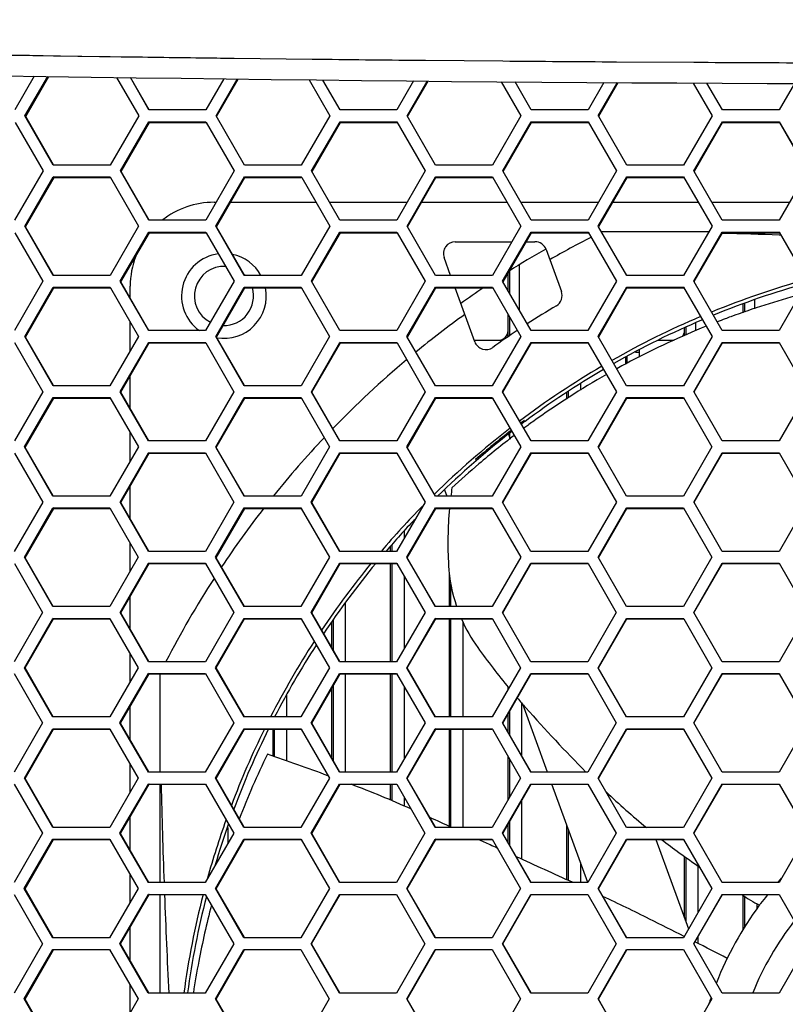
# Model space of a CAD drawing. Header units: millimetres. Extents: x 0 to 420, y -341 to 792.
# Tile 205 of 256: x 160.8 to 167.4, y 226.08 to 234.57. Entities that reach past the tile are written whole.
import ezdxf

# ---------------------------------------------------------------- set-up
doc = ezdxf.new("R2010")
doc.units = ezdxf.units.MM
doc.header["$LTSCALE"] = 23.1
doc.layers.get('0').update_dxf_attribs({"linetype": 'CONTINUOUS'})
doc.layers.add('02___PRT_ALL_AXES', color=7, linetype='CONTINUOUS')

msp = doc.modelspace()

# ---------------------------------------------------------------- linework, layer by layer
at = {"color": 7, "linetype": 'Continuous'}
for p, q in [((161.0941, 234.2589), (161.0066, 234.2602)), ((161.3051, 234.2553), (161.0067, 234.2601)), ((161.5841, 234.2516), (161.0941, 234.2589)), ((161.6788, 234.2502), (161.3051, 234.2553)), ((161.6788, 234.2503), (161.5841, 234.2516)), ((163.3241, 234.2294), (162.6529, 234.2373)), ((164.2998, 234.2194), (164.2434, 234.2199)), ((164.9665, 234.2134), (164.2998, 234.2193)), ((166.6139, 234.2023), (165.9471, 234.2062)), ((160.9282, 234.0851), (160.7604, 233.7948)), ((160.8485, 233.7439), (161.0448, 234.0833)), ((160.8549, 233.7376), (161.0547, 234.0831)), ((161.6383, 234.0745), (161.8287, 233.7439)), ((161.917, 233.7948), (161.7569, 234.0729)), ((161.9185, 233.7957), (161.7589, 234.0728)), ((162.5617, 234.0621), (162.4072, 233.7948)), ((162.4953, 233.7439), (162.6785, 234.0607)), ((162.5005, 233.7376), (162.6873, 234.0606)), ((163.2976, 234.0532), (163.4758, 233.7439)), ((163.5641, 233.7948), (163.4159, 234.0519)), ((164.1982, 234.0438), (164.0543, 233.7948)), ((164.1425, 233.7439), (164.3153, 234.0427)), ((164.1465, 233.7376), (164.3228, 234.0426)), ((164.9541, 234.0371), (165.1231, 233.7439)), ((165.2114, 233.7948), (165.0724, 234.0361)), ((165.8379, 234.0305), (165.7018, 233.7948)), ((165.79, 233.7439), (165.9551, 234.0296)), ((165.7948, 233.7411), (165.9615, 234.0296)), ((166.6081, 234.0259), (166.7707, 233.7439)), ((166.859, 233.7948), (166.7261, 234.0252)), ((167.4806, 234.0219), (167.3494, 233.7948)), ((162.4072, 233.7948), (161.917, 233.7948)), ((164.0543, 233.7948), (163.5641, 233.7948)), ((165.7018, 233.7948), (165.2114, 233.7948)), ((167.3494, 233.7948), (166.859, 233.7948)), ((161.093, 233.3191), (160.8485, 233.7439)), ((161.0951, 233.3203), (160.8549, 233.7376)), ((161.8287, 233.7439), (161.5831, 233.3191)), ((161.6713, 233.2682), (161.9169, 233.6929)), ((161.9225, 233.6867), (161.9169, 233.6929)), ((161.9169, 233.6929), (162.407, 233.6929)), ((162.407, 233.6929), (162.4106, 233.6867)), ((162.74, 233.3191), (162.4953, 233.7439)), ((162.5005, 233.7376), (162.4953, 233.7439)), ((163.4758, 233.7439), (163.2302, 233.3191)), ((163.3184, 233.2682), (163.564, 233.6929)), ((163.5684, 233.6867), (163.564, 233.6929)), ((163.564, 233.6929), (164.0542, 233.6929)), ((164.0542, 233.6929), (164.299, 233.2682)), ((164.3873, 233.3191), (164.1425, 233.7439)), ((165.1231, 233.7439), (164.8777, 233.3191)), ((164.9659, 233.2682), (165.2114, 233.6929)), ((165.2145, 233.6867), (165.2114, 233.6929)), ((165.2114, 233.6929), (165.7017, 233.6929)), ((165.7017, 233.6929), (165.9466, 233.2682)), ((165.7932, 233.7383), (165.79, 233.7439)), ((166.0349, 233.3191), (165.7932, 233.7383)), ((166.7707, 233.7439), (166.5253, 233.3191)), ((166.6136, 233.2682), (166.859, 233.6929)), ((166.861, 233.6867), (166.859, 233.6929)), ((166.859, 233.6929), (167.3494, 233.6929)), ((167.3494, 233.6929), (167.5944, 233.2682)), ((160.7638, 233.6867), (161.0047, 233.2682)), ((161.6771, 233.2623), (161.9225, 233.6867)), ((161.9225, 233.6867), (162.407, 233.6867)), ((162.4106, 233.6867), (162.6517, 233.2682)), ((163.323, 233.2623), (163.5684, 233.6867)), ((163.5684, 233.6867), (164.0583, 233.6867)), ((164.9693, 233.2623), (165.2145, 233.6867)), ((165.2145, 233.6867), (165.7045, 233.6867)), ((166.6178, 233.2658), (166.861, 233.6867)), ((166.861, 233.6867), (167.351, 233.6867)), ((167.351, 233.6867), (167.593, 233.2673)), ((161.0047, 233.2682), (160.7591, 232.8434)), ((161.5831, 233.3191), (161.093, 233.3191)), ((161.9159, 232.8434), (161.6713, 233.2682)), ((161.6771, 233.2623), (161.6713, 233.2682)), ((162.6517, 233.2682), (162.4061, 232.8434)), ((163.2302, 233.3191), (162.74, 233.3191)), ((163.5632, 232.8434), (163.3184, 233.2682)), ((164.299, 233.2682), (164.0535, 232.8434)), ((164.8777, 233.3191), (164.3873, 233.3191)), ((164.9693, 233.2623), (164.9659, 233.2682)), ((165.9466, 233.2682), (165.7012, 232.8434)), ((166.5253, 233.3191), (166.0349, 233.3191)), ((166.6164, 233.2633), (166.6136, 233.2682)), ((160.8473, 232.7924), (161.0929, 233.2172)), ((160.8536, 232.7869), (161.0991, 233.2113)), ((161.0991, 233.2113), (161.0929, 233.2172)), ((161.0929, 233.2172), (161.583, 233.2172)), ((161.0991, 233.2113), (161.5864, 233.2113)), ((161.583, 233.2172), (161.5864, 233.2113)), ((161.5864, 233.2113), (161.8276, 232.7924)), ((161.9177, 232.8444), (161.6771, 233.2623)), ((162.4943, 232.7924), (162.7399, 233.2172)), ((162.4995, 232.7869), (162.7449, 233.2113)), ((162.7449, 233.2113), (162.7399, 233.2172)), ((162.7399, 233.2172), (163.2301, 233.2172)), ((162.7449, 233.2113), (163.2301, 233.2113)), ((163.2301, 233.2172), (163.2335, 233.2113)), ((163.2335, 233.2113), (163.4749, 232.7924)), ((164.1418, 232.7924), (164.3873, 233.2172)), ((164.1457, 232.7869), (164.391, 233.2113)), ((164.391, 233.2113), (164.3873, 233.2172)), ((164.3873, 233.2172), (164.8776, 233.2172)), ((164.391, 233.2113), (164.881, 233.2113)), ((164.8776, 233.2172), (164.881, 233.2113)), ((164.881, 233.2113), (165.1225, 232.7924)), ((165.2108, 232.8434), (164.9693, 233.2623)), ((165.7895, 232.7924), (166.0349, 233.2172)), ((165.7939, 232.7899), (166.0375, 233.2113)), ((166.0375, 233.2113), (166.0349, 233.2172)), ((166.0349, 233.2172), (166.5253, 233.2172)), ((166.0375, 233.2113), (166.5275, 233.2113)), ((166.5253, 233.2172), (166.7703, 232.7924)), ((166.8586, 232.8434), (166.6164, 233.2633)), ((167.5934, 233.2665), (167.3491, 232.8434)), ((162.4783, 232.9978), (162.4954, 232.9978)), ((162.6214, 232.9978), (163.3566, 232.9978)), ((163.4754, 232.9978), (164.1428, 232.9978)), ((164.2676, 232.9978), (165.0041, 232.9978)), ((165.1218, 232.9978), (165.7904, 232.9978)), ((165.9141, 232.9978), (166.6507, 232.9978)), ((166.7696, 232.9978), (167.4383, 232.9978)), ((162.4061, 232.8434), (161.9159, 232.8434)), ((164.0535, 232.8434), (163.5632, 232.8434)), ((165.7012, 232.8434), (165.2108, 232.8434)), ((167.3491, 232.8434), (166.8586, 232.8434)), ((161.0918, 232.3677), (160.8473, 232.7924)), ((160.8536, 232.7869), (160.8473, 232.7924)), ((161.0942, 232.369), (160.8536, 232.7869)), ((161.8276, 232.7924), (161.582, 232.3677)), ((162.7391, 232.3677), (162.4943, 232.7924)), ((162.7405, 232.3685), (162.4995, 232.7869)), ((163.4749, 232.7924), (163.2294, 232.3677)), ((164.3866, 232.3677), (164.1418, 232.7924)), ((165.1225, 232.7924), (164.877, 232.3677)), ((165.7924, 232.7873), (165.7895, 232.7924)), ((166.0345, 232.3677), (165.7924, 232.7873)), ((166.7703, 232.7924), (166.5249, 232.3677)), ((160.7622, 232.7359), (161.0035, 232.3167)), ((161.6702, 232.3167), (161.9158, 232.7415)), ((161.676, 232.3115), (161.9214, 232.7359)), ((161.9214, 232.7359), (161.9158, 232.7415)), ((161.9158, 232.7415), (162.406, 232.7415)), ((161.9214, 232.7359), (162.4092, 232.7359)), ((162.406, 232.7415), (162.4092, 232.7359)), ((162.4092, 232.7359), (162.6508, 232.3167)), ((163.3176, 232.3167), (163.5631, 232.7415)), ((163.3222, 232.3115), (163.5675, 232.7359)), ((163.5675, 232.7359), (163.5631, 232.7415)), ((163.5631, 232.7415), (164.0535, 232.7415)), ((163.5675, 232.7359), (164.0535, 232.7359)), ((164.0535, 232.7415), (164.0566, 232.7359)), ((164.0566, 232.7359), (164.2983, 232.3167)), ((164.9653, 232.3167), (165.2107, 232.7415)), ((164.9686, 232.3115), (165.2139, 232.7359)), ((165.2139, 232.7359), (165.2107, 232.7415)), ((165.2107, 232.7415), (165.7011, 232.7415)), ((165.2139, 232.7359), (165.704, 232.7359)), ((165.7011, 232.7415), (165.9462, 232.3167)), ((166.7416, 232.7428), (165.82, 232.7428)), ((166.6132, 232.3167), (166.8586, 232.7415)), ((166.6171, 232.3144), (166.8606, 232.7359)), ((166.8606, 232.7359), (166.8586, 232.7415)), ((166.8586, 232.7415), (167.349, 232.7415)), ((166.8606, 232.7359), (167.3507, 232.7359)), ((167.3507, 232.7359), (167.349, 232.7415)), ((167.349, 232.7415), (167.5942, 232.3167)), ((167.3629, 232.7147), (167.35, 232.7151)), ((167.3634, 232.7151), (167.3506, 232.7155)), ((164.5567, 232.6578), (165.0447, 232.6578)), ((165.1688, 232.6578), (165.2442, 232.6578)), ((165.34, 232.5907), (165.4718, 232.2287)), ((164.5166, 232.3677), (164.4609, 232.5209)), ((165.1116, 232.0635), (165.1116, 232.459)), ((161.582, 232.3677), (161.0918, 232.3677)), ((163.2294, 232.3677), (162.7391, 232.3677)), ((164.877, 232.3677), (164.3866, 232.3677)), ((165.013, 232.2345), (165.013, 232.3883)), ((165.0266, 232.2109), (165.0266, 232.4062)), ((166.5249, 232.3677), (166.0345, 232.3677)), ((161.0035, 232.3167), (160.758, 231.8919)), ((160.8462, 231.8409), (161.0917, 232.2657)), ((160.8525, 231.836), (161.0979, 232.2605)), ((161.0979, 232.2605), (161.0917, 232.2657)), ((161.0917, 232.2657), (161.5819, 232.2657)), ((161.0979, 232.2605), (161.5819, 232.2605)), ((161.5819, 232.2657), (161.5849, 232.2605)), ((161.5849, 232.2605), (161.8266, 231.8409)), ((161.9149, 231.8919), (161.6702, 232.3167)), ((161.917, 231.8931), (161.676, 232.3115)), ((161.7558, 232.1729), (161.7558, 232.2753)), ((162.6508, 232.3167), (162.4052, 231.8919)), ((162.4934, 231.8409), (162.739, 232.2657)), ((162.4986, 231.836), (162.744, 232.2605)), ((162.744, 232.2605), (162.739, 232.2657)), ((162.739, 232.2657), (163.2293, 232.2657)), ((162.744, 232.2605), (163.2293, 232.2605)), ((163.2293, 232.2657), (163.2323, 232.2605)), ((163.2323, 232.2605), (163.4741, 231.8409)), ((163.5624, 231.8919), (163.3176, 232.3167)), ((164.2983, 232.3167), (164.0528, 231.8919)), ((164.1411, 231.8409), (164.3866, 232.2657)), ((164.145, 231.836), (164.3904, 232.2605)), ((164.3904, 232.2605), (164.3866, 232.2657)), ((164.3866, 232.2657), (164.877, 232.2657)), ((164.3904, 232.2605), (164.877, 232.2605)), ((164.725, 231.7952), (164.5556, 232.2605)), ((164.877, 232.2657), (164.88, 232.2605)), ((164.88, 232.2605), (165.1219, 231.8409)), ((165.2102, 231.8919), (164.9653, 232.3167)), ((165.9462, 232.3167), (165.7007, 231.8919)), ((165.789, 231.8409), (166.0344, 232.2657)), ((165.7932, 231.8385), (166.037, 232.2605)), ((166.037, 232.2605), (166.0344, 232.2657)), ((166.0344, 232.2657), (166.5249, 232.2657)), ((166.037, 232.2605), (166.5271, 232.2605)), ((166.5249, 232.2657), (166.77, 231.8409)), ((166.5271, 232.2605), (166.5249, 232.2657)), ((166.6158, 232.3122), (166.6132, 232.3167)), ((166.8583, 231.8919), (166.6158, 232.3122)), ((167.5942, 232.3167), (167.3488, 231.8919)), ((167.0394, 232.0461), (167.0394, 232.1201)), ((167.053, 232.0506), (167.053, 232.125)), ((167.138, 232.0788), (167.138, 232.1558)), ((165.013, 231.8399), (165.013, 232.0298)), ((165.0266, 231.8492), (165.0266, 232.0062)), ((161.7558, 231.7184), (161.7558, 231.9638)), ((166.5328, 231.8485), (166.5328, 231.9139)), ((166.5464, 231.854), (166.5464, 231.9199)), ((166.6314, 231.8885), (166.6314, 231.9571)), ((161.0908, 231.4161), (160.8462, 231.8409)), ((160.8525, 231.836), (160.8462, 231.8409)), ((161.0935, 231.4176), (160.8525, 231.836)), ((161.8266, 231.8409), (161.5811, 231.4161)), ((162.4052, 231.8919), (161.9149, 231.8919)), ((162.7383, 231.4161), (162.4934, 231.8409)), ((162.74, 231.4171), (162.4986, 231.836)), ((163.4741, 231.8409), (163.2286, 231.4161)), ((164.0528, 231.8919), (163.5624, 231.8919)), ((164.386, 231.4161), (164.1411, 231.8409)), ((165.1219, 231.8409), (164.8765, 231.4161)), ((165.7007, 231.8919), (165.2102, 231.8919)), ((166.034, 231.4161), (165.789, 231.8409)), ((166.77, 231.8409), (166.5246, 231.4161)), ((167.3488, 231.8919), (166.8583, 231.8919)), ((160.7579, 231.7899), (161.0025, 231.3651)), ((161.6693, 231.3651), (161.9148, 231.7899)), ((161.6751, 231.3606), (161.9204, 231.7851)), ((161.9204, 231.7851), (161.9148, 231.7899)), ((161.9148, 231.7899), (162.4051, 231.7899)), ((161.9204, 231.7851), (162.4051, 231.7851)), ((162.4051, 231.7899), (162.4079, 231.7851)), ((162.4079, 231.7851), (162.6499, 231.3651)), ((163.3169, 231.3651), (163.5624, 231.7899)), ((163.3214, 231.3606), (163.5668, 231.7851)), ((163.5668, 231.7851), (163.5624, 231.7899)), ((163.5624, 231.7899), (164.0528, 231.7899)), ((163.5668, 231.7851), (164.0528, 231.7851)), ((164.0528, 231.7899), (164.0555, 231.7851)), ((164.0555, 231.7851), (164.2977, 231.3651)), ((164.7204, 231.8078), (164.928, 231.8078)), ((164.9647, 231.3651), (165.2102, 231.7899)), ((164.9681, 231.3606), (165.2134, 231.7851)), ((165.2134, 231.7851), (165.2102, 231.7899)), ((165.2102, 231.7899), (165.7007, 231.7899)), ((165.2134, 231.7851), (165.7007, 231.7851)), ((165.7007, 231.7899), (165.9457, 231.3651)), ((166.3059, 231.8078), (166.4425, 231.8078)), ((166.6128, 231.3651), (166.8582, 231.7899)), ((166.6164, 231.363), (166.8602, 231.7851)), ((166.8602, 231.7851), (166.8582, 231.7899)), ((166.8582, 231.7899), (167.3488, 231.7899)), ((166.8602, 231.7851), (167.3504, 231.7851)), ((167.3488, 231.7899), (167.5939, 231.3651)), ((166.0262, 231.6025), (166.0262, 231.663)), ((166.0398, 231.6102), (166.0398, 231.67)), ((166.109, 231.7058), (166.1418, 231.7058)), ((166.1418, 231.7228), (166.1418, 231.6621)), ((161.7558, 231.2204), (161.7558, 231.5003)), ((161.5811, 231.4161), (161.0908, 231.4161)), ((163.2286, 231.4161), (162.7383, 231.4161)), ((164.8765, 231.4161), (164.386, 231.4161)), ((165.6352, 231.4324), (165.6352, 231.378)), ((166.5246, 231.4161), (166.034, 231.4161)), ((161.0025, 231.3651), (160.757, 230.9402)), ((161.9141, 230.9402), (161.6693, 231.3651)), ((161.9165, 230.9416), (161.6751, 231.3606)), ((162.6499, 231.3651), (162.4044, 230.9402)), ((163.5618, 230.9402), (163.3169, 231.3651)), ((163.5633, 230.9411), (163.3214, 231.3606)), ((164.2977, 231.3651), (164.0522, 230.9402)), ((165.2098, 230.9402), (164.9647, 231.3651)), ((164.9681, 231.3606), (164.9647, 231.3651)), ((165.5196, 231.3017), (165.5196, 231.3597)), ((165.5332, 231.3107), (165.5332, 231.3692)), ((165.9457, 231.3651), (165.7003, 230.9402)), ((166.6152, 231.3609), (166.6128, 231.3651)), ((166.858, 230.9402), (166.6152, 231.3609)), ((167.5939, 231.3651), (167.3485, 230.9402)), ((160.8452, 230.8892), (161.0907, 231.3141)), ((160.8516, 230.8851), (161.0969, 231.3096)), ((161.0969, 231.3096), (161.0907, 231.3141)), ((161.0907, 231.3141), (161.581, 231.3141)), ((161.0969, 231.3096), (161.581, 231.3096)), ((161.581, 231.3141), (161.8258, 230.8892)), ((162.4927, 230.8892), (162.7382, 231.3141)), ((162.4978, 230.8851), (162.7432, 231.3096)), ((162.7432, 231.3096), (162.7382, 231.3141)), ((162.7382, 231.3141), (163.2286, 231.3141)), ((162.7432, 231.3096), (163.2286, 231.3096)), ((163.2286, 231.3141), (163.2311, 231.3096)), ((163.2311, 231.3096), (163.4735, 230.8892)), ((164.1405, 230.8892), (164.386, 231.3141)), ((164.1445, 230.8851), (164.3897, 231.3096)), ((164.3897, 231.3096), (164.386, 231.3141)), ((164.386, 231.3141), (164.8764, 231.3141)), ((164.3897, 231.3096), (164.8764, 231.3096)), ((164.8764, 231.3141), (164.879, 231.3096)), ((164.879, 231.3096), (165.1215, 230.8892)), ((165.7886, 230.8892), (166.034, 231.3141)), ((165.7913, 230.8851), (166.0366, 231.3096)), ((166.0366, 231.3096), (166.034, 231.3141)), ((166.034, 231.3141), (166.5245, 231.3141)), ((166.0366, 231.3096), (166.5268, 231.3096)), ((166.5245, 231.3141), (166.7697, 230.8892)), ((165.1525, 231.1177), (165.1564, 231.107)), ((161.7558, 230.7682), (161.7558, 231.0107)), ((165.0149, 230.9988), (165.0305, 230.9559)), ((165.0266, 230.9665), (165.0266, 231.0079)), ((162.4044, 230.9402), (161.9141, 230.9402)), ((164.0522, 230.9402), (163.5618, 230.9402)), ((165.7003, 230.9402), (165.2098, 230.9402)), ((167.3485, 230.9402), (166.858, 230.9402)), ((160.7593, 230.8341), (161.0017, 230.4134)), ((161.09, 230.4644), (160.8452, 230.8892)), ((160.8516, 230.8851), (160.8452, 230.8892)), ((161.093, 230.4661), (160.8516, 230.8851)), ((161.8258, 230.8892), (161.5803, 230.4644)), ((161.6685, 230.4134), (161.914, 230.8382)), ((161.6743, 230.4095), (161.9196, 230.8341)), ((161.9196, 230.8341), (161.914, 230.8382)), ((161.914, 230.8382), (162.4044, 230.8382)), ((161.9196, 230.8341), (162.4044, 230.8341)), ((162.4044, 230.8382), (162.6492, 230.4134)), ((162.7376, 230.4644), (162.4927, 230.8892)), ((162.7396, 230.4656), (162.4978, 230.8851)), ((163.4735, 230.8892), (163.228, 230.4644)), ((163.3162, 230.4134), (163.5617, 230.8382)), ((163.3208, 230.4095), (163.5661, 230.8341)), ((163.5661, 230.8341), (163.5617, 230.8382)), ((163.5617, 230.8382), (164.0522, 230.8382)), ((163.5661, 230.8341), (164.0522, 230.8341)), ((164.0522, 230.8382), (164.0545, 230.8341)), ((164.0545, 230.8341), (164.2972, 230.4134)), ((164.3855, 230.4644), (164.1405, 230.8892)), ((164.1445, 230.8851), (164.1405, 230.8892)), ((165.1215, 230.8892), (164.876, 230.4644)), ((164.9643, 230.4134), (165.2097, 230.8382)), ((164.9676, 230.4095), (165.2129, 230.8341)), ((165.2129, 230.8341), (165.2097, 230.8382)), ((165.2097, 230.8382), (165.7002, 230.8382)), ((165.2129, 230.8341), (165.7002, 230.8341)), ((165.7002, 230.8382), (165.7026, 230.8341)), ((165.7026, 230.8341), (165.9454, 230.4134)), ((166.0337, 230.4644), (165.7886, 230.8892)), ((166.7697, 230.8892), (166.5242, 230.4644)), ((166.6125, 230.4134), (166.8579, 230.8382)), ((166.6158, 230.4115), (166.8599, 230.8341)), ((166.8599, 230.8341), (166.8579, 230.8382)), ((166.8579, 230.8382), (167.3485, 230.8382)), ((166.8599, 230.8341), (167.3502, 230.8341)), ((167.3485, 230.8382), (167.5937, 230.4134)), ((164.7325, 230.7805), (164.7365, 230.7695)), ((161.7558, 230.268), (161.7558, 230.5506)), ((164.4655, 230.52), (164.4857, 230.4644)), ((161.0017, 230.4134), (160.7562, 229.9885)), ((161.5803, 230.4644), (161.09, 230.4644)), ((161.9134, 229.9885), (161.6685, 230.4134)), ((161.6743, 230.4095), (161.6685, 230.4134)), ((161.9161, 229.99), (161.6743, 230.4095)), ((162.6492, 230.4134), (162.4038, 229.9885)), ((163.228, 230.4644), (162.7376, 230.4644)), ((163.5612, 229.9885), (163.3162, 230.4134)), ((163.3208, 230.4095), (163.3162, 230.4134)), ((163.563, 229.9895), (163.3208, 230.4095)), ((164.2972, 230.4134), (164.0517, 229.9885)), ((164.876, 230.4644), (164.3855, 230.4644)), ((165.2094, 229.9885), (164.9643, 230.4134)), ((165.9454, 230.4134), (165.6999, 229.9885)), ((166.5242, 230.4644), (166.0337, 230.4644)), ((166.6147, 230.4096), (166.6125, 230.4134)), ((166.8577, 229.9885), (166.6147, 230.4096)), ((167.5937, 230.4134), (167.3483, 229.9885)), ((160.8444, 229.9375), (161.0899, 230.3624)), ((160.8508, 229.934), (161.0961, 230.3586)), ((161.0961, 230.3586), (161.0899, 230.3624)), ((161.0899, 230.3624), (161.5802, 230.3624)), ((161.0961, 230.3586), (161.5802, 230.3586)), ((161.5802, 230.3624), (161.5824, 230.3586)), ((161.5824, 230.3586), (161.8251, 229.9375)), ((162.492, 229.9375), (162.7375, 230.3624)), ((162.4972, 229.934), (162.7425, 230.3586)), ((162.7425, 230.3586), (162.7375, 230.3624)), ((162.7375, 230.3624), (163.2279, 230.3624)), ((162.7425, 230.3586), (163.2279, 230.3586)), ((163.2279, 230.3624), (163.2301, 230.3586)), ((163.2301, 230.3586), (163.4729, 229.9375)), ((164.14, 229.9375), (164.3854, 230.3624)), ((164.1439, 229.934), (164.3892, 230.3586)), ((164.3892, 230.3586), (164.3854, 230.3624)), ((164.3854, 230.3624), (164.8759, 230.3624)), ((164.3892, 230.3586), (164.8759, 230.3586)), ((164.8759, 230.3624), (164.8781, 230.3586)), ((164.8781, 230.3586), (165.121, 229.9375)), ((165.7882, 229.9375), (166.0336, 230.3624)), ((165.791, 229.934), (166.0362, 230.3586)), ((166.0362, 230.3586), (166.0336, 230.3624)), ((166.0336, 230.3624), (166.5242, 230.3624)), ((166.0362, 230.3586), (166.5242, 230.3586)), ((166.5242, 230.3624), (166.5264, 230.3586)), ((166.5264, 230.3586), (166.7694, 229.9375)), ((164.1154, 230.1632), (164.1154, 230.0988)), ((161.7558, 229.8176), (161.7558, 230.0576)), ((164.0134, 229.9885), (164.0134, 230.0467)), ((162.4038, 229.9885), (161.9134, 229.9885)), ((164.0517, 229.9885), (163.5612, 229.9885)), ((163.9998, 229.9885), (163.9998, 230.0307)), ((165.6999, 229.9885), (165.2094, 229.9885)), ((167.3483, 229.9885), (166.8577, 229.9885)), ((160.7581, 229.883), (161.001, 229.4616)), ((161.0893, 229.5126), (160.8444, 229.9375)), ((160.8508, 229.934), (160.8444, 229.9375)), ((161.0925, 229.5145), (160.8508, 229.934)), ((161.8251, 229.9375), (161.5796, 229.5126)), ((161.6678, 229.4616), (161.9133, 229.8865)), ((161.6736, 229.4584), (161.9189, 229.883)), ((161.9189, 229.883), (161.9133, 229.8865)), ((161.9133, 229.8865), (162.4037, 229.8865)), ((161.9189, 229.883), (162.4037, 229.883)), ((162.4037, 229.8865), (162.4057, 229.883)), ((162.4057, 229.883), (162.6487, 229.4616)), ((162.737, 229.5126), (162.492, 229.9375)), ((162.4972, 229.934), (162.492, 229.9375)), ((162.7394, 229.5139), (162.4972, 229.934)), ((163.4729, 229.9375), (163.2274, 229.5126)), ((163.3157, 229.4616), (163.5612, 229.8865)), ((163.3203, 229.4584), (163.5656, 229.883)), ((163.5656, 229.883), (163.5612, 229.8865)), ((163.5612, 229.8865), (164.0517, 229.8865)), ((163.5656, 229.883), (164.0517, 229.883)), ((163.9998, 229.0366), (163.9998, 229.883)), ((164.0134, 229.0366), (164.0134, 229.883)), ((164.0517, 229.8865), (164.0536, 229.883)), ((164.0536, 229.883), (164.2967, 229.4616)), ((164.385, 229.5126), (164.14, 229.9375)), ((164.3865, 229.5134), (164.1439, 229.934)), ((165.121, 229.9375), (164.8756, 229.5126)), ((164.9639, 229.4616), (165.2093, 229.8865)), ((164.9673, 229.4584), (165.2125, 229.883)), ((165.2125, 229.883), (165.2093, 229.8865)), ((165.2093, 229.8865), (165.6999, 229.8865)), ((165.2125, 229.883), (165.6999, 229.883)), ((165.6999, 229.8865), (165.7019, 229.883)), ((165.7019, 229.883), (165.9451, 229.4616)), ((166.0334, 229.5126), (165.7882, 229.9375)), ((166.7694, 229.9375), (166.524, 229.5126)), ((166.6123, 229.4616), (166.8577, 229.8865)), ((166.6145, 229.4584), (166.8597, 229.883)), ((166.8597, 229.883), (166.8577, 229.8865)), ((166.8577, 229.8865), (167.3483, 229.8865)), ((166.8597, 229.883), (167.3499, 229.883)), ((167.3483, 229.8865), (167.5936, 229.4616)), ((167.3499, 229.883), (167.3483, 229.8865)), ((164.5064, 229.5126), (164.5064, 229.8003)), ((164.1154, 229.7759), (164.1154, 229.1477)), ((164.52, 229.5126), (164.52, 229.7047)), ((161.7558, 229.3158), (161.7558, 229.6007)), ((163.6088, 229.541), (163.6088, 229.0366)), ((161.001, 229.4616), (160.7555, 229.0366)), ((161.5796, 229.5126), (161.0893, 229.5126)), ((161.9128, 229.0366), (161.6678, 229.4616)), ((161.6736, 229.4584), (161.6678, 229.4616)), ((161.9158, 229.0384), (161.6736, 229.4584)), ((162.6487, 229.4616), (162.4032, 229.0366)), ((163.2274, 229.5126), (162.737, 229.5126)), ((163.5608, 229.0366), (163.3157, 229.4616)), ((163.5628, 229.0378), (163.3203, 229.4584)), ((164.2967, 229.4616), (164.0513, 229.0366)), ((164.8756, 229.5126), (164.385, 229.5126)), ((165.209, 229.0366), (164.9639, 229.4616)), ((165.9451, 229.4616), (165.6996, 229.0366)), ((166.524, 229.5126), (166.0334, 229.5126)), ((166.8575, 229.0366), (166.6123, 229.4616)), ((166.6145, 229.4584), (166.6123, 229.4616)), ((167.5936, 229.4616), (167.3482, 229.0366)), ((160.8437, 228.9856), (161.0892, 229.4106)), ((160.8501, 228.9829), (161.0954, 229.4075)), ((161.0954, 229.4075), (161.0892, 229.4106)), ((161.0892, 229.4106), (161.5795, 229.4106)), ((161.0954, 229.4075), (161.5795, 229.4075)), ((161.5795, 229.4106), (161.5813, 229.4075)), ((161.5813, 229.4075), (161.8245, 228.9856)), ((162.4915, 228.9856), (162.7369, 229.4106)), ((162.4967, 228.9829), (162.7419, 229.4075)), ((162.7419, 229.4075), (162.7369, 229.4106)), ((162.7369, 229.4106), (163.2274, 229.4106)), ((162.7419, 229.4075), (163.2274, 229.4075)), ((163.2274, 229.4106), (163.2292, 229.4075)), ((163.2292, 229.4075), (163.4724, 228.9856)), ((163.4932, 229.1585), (163.4932, 229.3808)), ((163.5068, 229.135), (163.5068, 229.4015)), ((164.1396, 228.9856), (164.385, 229.4106)), ((164.1435, 228.9829), (164.3888, 229.4075)), ((164.3888, 229.4075), (164.385, 229.4106)), ((164.385, 229.4106), (164.8756, 229.4106)), ((164.3888, 229.4075), (164.8756, 229.4075)), ((164.5064, 228.5607), (164.5064, 229.4075)), ((164.52, 228.5607), (164.52, 229.4075)), ((164.622, 229.3805), (164.622, 228.5607)), ((164.8756, 229.4106), (164.8773, 229.4075)), ((164.8773, 229.4075), (165.1207, 228.9856)), ((165.7879, 228.9856), (166.0333, 229.4106)), ((165.7907, 228.9829), (166.0359, 229.4075)), ((166.0359, 229.4075), (166.0333, 229.4106)), ((166.0333, 229.4106), (166.524, 229.4106)), ((166.0359, 229.4075), (166.524, 229.4075)), ((166.524, 229.4106), (166.5258, 229.4075)), ((166.5258, 229.4075), (166.7692, 228.9856)), ((161.7558, 228.8668), (161.7558, 229.1048)), ((162.4032, 229.0366), (161.9128, 229.0366)), ((164.0513, 229.0366), (163.5608, 229.0366)), ((165.6996, 229.0366), (165.209, 229.0366)), ((167.3482, 229.0366), (166.8575, 229.0366)), ((161.0887, 228.5607), (160.8437, 228.9856)), ((160.8501, 228.9829), (160.8437, 228.9856)), ((161.0923, 228.5628), (160.8501, 228.9829)), ((161.8245, 228.9856), (161.5791, 228.5607)), ((162.7365, 228.5607), (162.4915, 228.9856)), ((162.4967, 228.9829), (162.4915, 228.9856)), ((162.7392, 228.5622), (162.4967, 228.9829)), ((163.4724, 228.9856), (163.227, 228.5607)), ((164.3847, 228.5607), (164.1396, 228.9856)), ((164.3865, 228.5617), (164.1435, 228.9829)), ((165.1207, 228.9856), (164.8753, 228.5607)), ((166.0331, 228.5607), (165.7879, 228.9856)), ((165.7907, 228.9829), (165.7879, 228.9856)), ((166.7692, 228.9856), (166.5238, 228.5607)), ((160.7555, 228.9346), (161.0004, 228.5097)), ((161.6673, 228.5097), (161.9127, 228.9346)), ((161.6731, 228.5073), (161.9183, 228.9319)), ((161.9183, 228.9319), (161.9127, 228.9346)), ((161.9127, 228.9346), (162.4032, 228.9346)), ((161.9183, 228.9319), (162.4032, 228.9319)), ((162.0108, 228.9336), (162.0108, 228.0847)), ((162.4032, 228.9346), (162.6482, 228.5097)), ((163.3153, 228.5097), (163.5607, 228.9346)), ((163.3199, 228.5073), (163.5651, 228.9319)), ((163.5607, 228.9346), (164.0512, 228.9346)), ((163.5651, 228.9319), (164.0512, 228.9319)), ((163.6088, 228.9319), (163.6088, 228.0847)), ((163.9998, 228.0847), (163.9998, 228.9319)), ((164.0134, 228.0847), (164.0134, 228.9319)), ((164.0512, 228.9346), (164.2964, 228.5097)), ((164.9636, 228.5097), (165.209, 228.9346)), ((164.9669, 228.5073), (165.2122, 228.9319)), ((165.2122, 228.9319), (165.209, 228.9346)), ((165.209, 228.9346), (165.6996, 228.9346)), ((165.2122, 228.9319), (165.6996, 228.9319)), ((165.6996, 228.9346), (165.7012, 228.9319)), ((165.7012, 228.9319), (165.9448, 228.5097)), ((166.6121, 228.5097), (166.8575, 228.9346)), ((166.6143, 228.5073), (166.8595, 228.9319)), ((166.8575, 228.9346), (167.3482, 228.9346)), ((166.8595, 228.9319), (167.3498, 228.9319)), ((167.3482, 228.9346), (167.3497, 228.9319)), ((167.3497, 228.9319), (167.5934, 228.5097)), ((163.4932, 228.2067), (163.4932, 228.8074)), ((163.5068, 228.1831), (163.5068, 228.831)), ((164.1154, 228.8234), (164.1154, 228.1964)), ((165.013, 228.7992), (165.013, 228.8185)), ((163.1022, 228.7475), (163.1022, 228.5607)), ((161.7558, 228.3638), (161.7558, 228.6505)), ((165.0266, 228.4038), (165.0266, 228.6106)), ((165.1286, 228.6817), (165.1286, 228.227)), ((165.3519, 228.0847), (165.1389, 228.6699)), ((161.5791, 228.5607), (161.0887, 228.5607)), ((163.227, 228.5607), (162.7365, 228.5607)), ((164.8753, 228.5607), (164.3847, 228.5607)), ((165.013, 228.4274), (165.013, 228.587)), ((166.5238, 228.5607), (166.0331, 228.5607)), ((161.0004, 228.5097), (160.755, 228.0847)), ((160.8432, 228.0337), (161.0886, 228.4587)), ((160.8496, 228.0316), (161.0948, 228.4563)), ((161.0886, 228.4587), (161.579, 228.4587)), ((161.0948, 228.4563), (161.579, 228.4563)), ((161.579, 228.4587), (161.5804, 228.4563)), ((161.5804, 228.4563), (161.824, 228.0337)), ((161.9123, 228.0847), (161.6673, 228.5097)), ((161.6731, 228.5073), (161.6673, 228.5097)), ((161.9156, 228.0866), (161.6731, 228.5073)), ((162.6482, 228.5097), (162.4028, 228.0847)), ((162.4911, 228.0337), (162.7365, 228.4587)), ((162.4962, 228.0316), (162.7415, 228.4563)), ((162.7365, 228.4587), (163.227, 228.4587)), ((162.7415, 228.4563), (163.227, 228.4563)), ((162.9866, 228.2228), (162.9866, 228.4563)), ((163.0002, 228.218), (163.0002, 228.4563)), ((163.1022, 228.4563), (163.1022, 228.1824)), ((163.227, 228.4587), (163.2284, 228.4563)), ((163.2284, 228.4563), (163.4721, 228.0337)), ((163.5604, 228.0847), (163.3153, 228.5097)), ((163.5628, 228.0861), (163.3199, 228.5073)), ((164.2964, 228.5097), (164.051, 228.0847)), ((164.1392, 228.0337), (164.3847, 228.4587)), ((164.1432, 228.0316), (164.3885, 228.4563)), ((164.3885, 228.4563), (164.3847, 228.4587)), ((164.3847, 228.4587), (164.8752, 228.4587)), ((164.3885, 228.4563), (164.8752, 228.4563)), ((164.5064, 227.6176), (164.5064, 228.4563)), ((164.52, 227.6114), (164.52, 228.4563)), ((164.622, 228.4563), (164.622, 227.6088)), ((164.8752, 228.4587), (164.8766, 228.4563)), ((164.8766, 228.4563), (165.1204, 228.0337)), ((165.2088, 228.0847), (164.9636, 228.5097)), ((164.9669, 228.5073), (164.9636, 228.5097)), ((165.2102, 228.0856), (164.9669, 228.5073)), ((165.9448, 228.5097), (165.6994, 228.0847)), ((165.7877, 228.0337), (166.0331, 228.4587)), ((165.7905, 228.0316), (166.0357, 228.4563)), ((166.0331, 228.4587), (166.5238, 228.4587)), ((166.0357, 228.4563), (166.5238, 228.4563)), ((166.5238, 228.4587), (166.5251, 228.4563)), ((166.5251, 228.4563), (166.769, 228.0337)), ((166.8574, 228.0847), (166.6121, 228.5097)), ((167.5934, 228.5097), (167.348, 228.0847)), ((165.013, 227.8477), (165.013, 228.2199)), ((165.0266, 227.8713), (165.0266, 228.1963)), ((161.7558, 227.9156), (161.7558, 228.152)), ((161.0882, 227.6088), (160.8432, 228.0337)), ((160.8496, 228.0316), (160.8432, 228.0337)), ((161.0921, 227.611), (160.8496, 228.0316)), ((161.824, 228.0337), (161.5787, 227.6088)), ((162.4028, 228.0847), (161.9123, 228.0847)), ((162.7362, 227.6088), (162.4911, 228.0337)), ((162.4962, 228.0316), (162.4911, 228.0337)), ((162.7391, 227.6105), (162.4962, 228.0316)), ((163.4721, 228.0337), (163.2267, 227.6088)), ((164.051, 228.0847), (163.5604, 228.0847)), ((164.3844, 227.6088), (164.1392, 228.0337)), ((164.1432, 228.0316), (164.1392, 228.0337)), ((164.3865, 227.61), (164.1432, 228.0316)), ((165.1204, 228.0337), (164.875, 227.6088)), ((165.6994, 228.0847), (165.2088, 228.0847)), ((166.033, 227.6088), (165.7877, 228.0337)), ((166.769, 228.0337), (166.5236, 227.6088)), ((167.348, 228.0847), (166.8574, 228.0847)), ((160.7561, 227.9807), (160.9999, 227.5578)), ((161.6669, 227.5578), (161.9123, 227.9827)), ((161.6727, 227.556), (161.9179, 227.9807)), ((161.9179, 227.9807), (161.9123, 227.9827)), ((161.9123, 227.9827), (162.4028, 227.9827)), ((161.9179, 227.9807), (162.4028, 227.9807)), ((162.0108, 227.9807), (162.0108, 227.1328)), ((162.4028, 227.9827), (162.4039, 227.9807)), ((162.4039, 227.9807), (162.6479, 227.5578)), ((163.315, 227.5578), (163.5604, 227.9827)), ((163.3195, 227.556), (163.5648, 227.9807)), ((163.5604, 227.9827), (164.0509, 227.9827)), ((163.5648, 227.9807), (164.0509, 227.9807)), ((163.9998, 227.8442), (163.9998, 227.9807)), ((164.0134, 227.8384), (164.0134, 227.9807)), ((164.0509, 227.9827), (164.0521, 227.9807)), ((164.0521, 227.9807), (164.2961, 227.5578)), ((164.9633, 227.5578), (165.2087, 227.9827)), ((164.9667, 227.556), (165.2119, 227.9807)), ((165.2087, 227.9827), (165.6994, 227.9827)), ((165.2119, 227.9807), (165.6994, 227.9807)), ((165.6984, 227.1325), (165.3897, 227.9807)), ((165.6994, 227.9827), (165.7006, 227.9807)), ((165.7006, 227.9807), (165.9446, 227.5578)), ((166.6119, 227.5578), (166.8573, 227.9827)), ((166.6141, 227.556), (166.8593, 227.9807)), ((166.8573, 227.9827), (167.348, 227.9827)), ((166.8593, 227.9807), (167.3497, 227.9807)), ((167.348, 227.9827), (167.3492, 227.9807)), ((167.3492, 227.9807), (167.5933, 227.5578)), ((164.1154, 227.8709), (164.1154, 227.794)), ((165.1286, 227.8364), (165.1286, 227.335)), ((161.7558, 227.4119), (161.7558, 227.7)), ((161.5787, 227.6088), (161.0882, 227.6088)), ((162.5956, 227.6092), (162.5956, 227.4673)), ((163.2267, 227.6088), (162.7362, 227.6088)), ((164.875, 227.6088), (164.3844, 227.6088)), ((165.013, 227.4758), (165.013, 227.6362)), ((165.0266, 227.4522), (165.0266, 227.6598)), ((165.5196, 227.1567), (165.5196, 227.6238)), ((165.5332, 227.1505), (165.5332, 227.5864)), ((166.5236, 227.6088), (166.033, 227.6088)), ((160.9999, 227.5578), (160.7546, 227.1328)), ((160.8429, 227.0818), (161.0882, 227.5068)), ((160.8493, 227.0804), (161.0944, 227.5051)), ((161.0882, 227.5068), (161.5786, 227.5068)), ((161.0944, 227.5051), (161.5786, 227.5051)), ((161.5786, 227.5068), (161.5796, 227.5051)), ((161.5796, 227.5051), (161.8237, 227.0818)), ((161.912, 227.1328), (161.6669, 227.5578)), ((161.6727, 227.556), (161.6669, 227.5578)), ((161.9156, 227.1349), (161.6727, 227.556)), ((162.6479, 227.5578), (162.4025, 227.1328)), ((162.4908, 227.0818), (162.7361, 227.5068)), ((162.4959, 227.0804), (162.7411, 227.5051)), ((162.7361, 227.5068), (163.2267, 227.5068)), ((162.7411, 227.5051), (163.2267, 227.5051)), ((163.2267, 227.5068), (163.2276, 227.5051)), ((163.2276, 227.5051), (163.4718, 227.0818)), ((163.5601, 227.1328), (163.315, 227.5578)), ((163.3195, 227.556), (163.315, 227.5578)), ((163.5628, 227.1343), (163.3195, 227.556)), ((164.2961, 227.5578), (164.0507, 227.1328)), ((164.139, 227.0818), (164.3844, 227.5068)), ((164.143, 227.0804), (164.3882, 227.5051)), ((164.3882, 227.5051), (164.3844, 227.5068)), ((164.3844, 227.5068), (164.875, 227.5068)), ((164.3882, 227.5051), (164.875, 227.5051)), ((164.875, 227.5068), (165.1203, 227.0818)), ((165.2086, 227.1328), (164.9633, 227.5578)), ((165.2104, 227.1338), (164.9667, 227.556)), ((165.9446, 227.5578), (165.6992, 227.1328)), ((165.7875, 227.0818), (166.0329, 227.5068)), ((165.7903, 227.0804), (166.0355, 227.5051)), ((166.0329, 227.5068), (166.5236, 227.5068)), ((166.0355, 227.5051), (166.5236, 227.5051)), ((166.2865, 227.5051), (166.5675, 226.733)), ((166.5236, 227.5068), (166.5246, 227.5051)), ((166.5246, 227.5051), (166.7689, 227.0818)), ((166.8572, 227.1328), (166.6119, 227.5578)), ((167.5933, 227.5578), (167.3479, 227.1328)), ((166.5328, 226.8283), (166.5328, 227.3579)), ((166.5464, 226.7909), (166.5464, 227.3482)), ((162.4936, 227.2906), (162.4936, 227.2967)), ((165.6352, 227.3062), (165.6352, 227.1328)), ((166.6484, 227.2766), (166.6484, 226.8731)), ((161.7558, 226.9642), (161.7558, 227.1995)), ((161.0879, 226.6568), (160.8429, 227.0818)), ((160.8493, 227.0804), (160.8429, 227.0818)), ((161.0921, 226.6592), (160.8493, 227.0804)), ((161.8237, 227.0818), (161.5784, 226.6568)), ((162.4025, 227.1328), (161.912, 227.1328)), ((162.7359, 226.6568), (162.4908, 227.0818)), ((162.4959, 227.0804), (162.4908, 227.0818)), ((162.7392, 226.6587), (162.4959, 227.0804)), ((163.4718, 227.0818), (163.2265, 226.6568)), ((164.0507, 227.1328), (163.5601, 227.1328)), ((164.3842, 226.6568), (164.139, 227.0818)), ((164.143, 227.0804), (164.139, 227.0818)), ((164.3866, 226.6582), (164.143, 227.0804)), ((165.1203, 227.0818), (164.8749, 226.6568)), ((165.6992, 227.1328), (165.2086, 227.1328)), ((166.0328, 226.6568), (165.7875, 227.0818)), ((166.0343, 226.6577), (165.7903, 227.0804)), ((166.7689, 227.0818), (166.5235, 226.6568)), ((167.3479, 227.1328), (166.8572, 227.1328)), ((160.7546, 227.0308), (160.9997, 226.6058)), ((161.6666, 226.6058), (161.912, 227.0308)), ((161.6724, 226.6048), (161.9176, 227.0294)), ((161.9176, 227.0294), (161.912, 227.0308)), ((161.912, 227.0308), (162.4025, 227.0308)), ((162.0108, 227.0294), (162.0108, 226.1808)), ((162.4025, 227.0308), (162.6476, 226.6058)), ((163.3148, 226.6058), (163.5601, 227.0308)), ((163.3193, 226.6048), (163.5645, 227.0294)), ((163.5601, 227.0308), (164.0507, 227.0308)), ((164.0507, 227.0308), (164.2959, 226.6058)), ((164.9632, 226.6058), (165.2086, 227.0308)), ((164.9666, 226.6048), (165.2118, 227.0294)), ((165.2086, 227.0308), (165.6992, 227.0308)), ((165.6992, 227.0308), (165.9445, 226.6058)), ((166.6118, 226.6058), (166.8572, 227.0308)), ((166.614, 226.6048), (166.8592, 227.0294)), ((166.8572, 227.0308), (167.3479, 227.0308)), ((167.0394, 226.7304), (167.0394, 227.021)), ((167.053, 226.7543), (167.053, 227.0125)), ((167.3479, 227.0308), (167.5933, 226.6058)), ((167.155, 226.9509), (167.155, 226.903)), ((167.1888, 226.9518), (167.1861, 226.9482)), ((161.7558, 226.4602), (161.7558, 226.7492)), ((161.5784, 226.6568), (161.0879, 226.6568)), ((163.2265, 226.6568), (162.7359, 226.6568)), ((164.8749, 226.6568), (164.3842, 226.6568)), ((166.5235, 226.6568), (166.0328, 226.6568)), ((166.6484, 226.6644), (166.6484, 226.6086)), ((160.9997, 226.6058), (160.7544, 226.1808)), ((161.9118, 226.1808), (161.6666, 226.6058)), ((161.6724, 226.6048), (161.6666, 226.6058)), ((161.9157, 226.183), (161.6724, 226.6048)), ((162.6476, 226.6058), (162.4023, 226.1808)), ((163.56, 226.1808), (163.3148, 226.6058)), ((163.3193, 226.6048), (163.3148, 226.6058)), ((163.563, 226.1825), (163.3193, 226.6048)), ((164.2959, 226.6058), (164.0506, 226.1808)), ((165.2085, 226.1808), (164.9632, 226.6058)), ((165.2105, 226.182), (164.9666, 226.6048)), ((165.9445, 226.6058), (165.6991, 226.1808)), ((166.8572, 226.1808), (166.6118, 226.6058)), ((167.5933, 226.6058), (167.3479, 226.1808)), ((160.8426, 226.1298), (161.0879, 226.5548)), ((160.849, 226.1291), (161.0941, 226.5538)), ((161.0879, 226.5548), (161.5784, 226.5548)), ((161.5784, 226.5548), (161.8235, 226.1298)), ((162.4906, 226.1298), (162.7359, 226.5548)), ((162.4958, 226.1291), (162.7409, 226.5538)), ((162.7359, 226.5548), (163.2264, 226.5548)), ((163.2264, 226.5548), (163.4717, 226.1298)), ((164.1389, 226.1298), (164.3842, 226.5548)), ((164.1429, 226.1291), (164.388, 226.5538)), ((164.388, 226.5538), (164.3842, 226.5548)), ((164.3842, 226.5548), (164.8749, 226.5548)), ((164.8749, 226.5548), (165.1201, 226.1298)), ((165.7874, 226.1298), (166.0328, 226.5548)), ((165.7902, 226.1291), (166.0354, 226.5538)), ((166.0328, 226.5548), (166.5235, 226.5548)), ((166.5235, 226.5548), (166.7688, 226.1298)), ((161.7558, 226.0125), (161.7558, 226.2471)), ((162.4023, 226.1808), (161.9118, 226.1808)), ((164.0506, 226.1808), (163.56, 226.1808)), ((165.6991, 226.1808), (165.2085, 226.1808)), ((167.3479, 226.1808), (166.8572, 226.1808)), ((161.0878, 225.7048), (160.8426, 226.1298)), ((160.849, 226.1291), (160.8426, 226.1298)), ((161.0923, 225.7074), (160.849, 226.1291)), ((161.8235, 226.1298), (161.5782, 225.7048)), ((162.7358, 225.7048), (162.4906, 226.1298)), ((162.4958, 226.1291), (162.4906, 226.1298)), ((162.7394, 225.7069), (162.4958, 226.1291)), ((163.4717, 226.1298), (163.2264, 225.7048)), ((164.3842, 225.7048), (164.1389, 226.1298)), ((164.1429, 226.1291), (164.1389, 226.1298)), ((164.3868, 225.7064), (164.1429, 226.1291)), ((165.1201, 226.1298), (164.8748, 225.7048)), ((166.0328, 225.7048), (165.7874, 226.1298)), ((166.0354, 225.7044), (165.7902, 226.1291)), ((166.7688, 226.1298), (166.5235, 225.7048))]:
    msp.add_line(p, q, dxfattribs=at)
for centre, radius, start, end in [((169.5758, 791.6178), 557.6, 267.445048, 272.554952), ((162.4783, 232.2753), 0.7225, 90, 128.13073), ((169.5758, 225.1778), 8.446, 117.12415, 119.851), ((165.461, 174.8129), 57.9335, 88.130832, 88.615317), ((164.5567, 232.5558), 0.102, 90, 200), ((165.2442, 232.5558), 0.102, 20, 90), ((162.4783, 232.2753), 0.7225, 158.95436, 180), ((162.5633, 232.1903), 0.3655, 97.61735, 234.9084), ((162.5633, 232.1903), 0.3655, 29.06497, 78.26422), ((162.5633, 232.1903), 0.255, 86.79207, 242.75245), ((162.5633, 232.1903), 0.255, 44.24648, 47.34407), ((162.5633, 232.1903), 0.3655, 260.26217, 11.1164), ((162.5633, 232.1903), 0.255, 268.41984, 16.05825), ((169.5758, 225.1778), 7.4262, 105.55558, 112.23163), ((169.5758, 225.1778), 7.395, 105.65154, 112.19862), ((165.3759, 232.1938), 0.102, 300.90547, 20), ((169.4109, 225.2719), 7.1806, 105.23755, 110.20697), ((169.5758, 225.1778), 8.075, 120.90547, 123.00508), ((169.5758, 225.1778), 8.446, 125.76698, 129.36439), ((169.5758, 225.1778), 7.4262, 113.02966, 119.59895), ((169.409, 225.2776), 7.1747, 110.2085, 110.61685), ((169.5758, 225.1778), 7.395, 112.99875, 119.59775), ((169.4106, 225.2743), 7.1783, 112.02198, 117.75309), ((169.409, 225.2778), 7.1744, 110.61686, 111.19216), ((169.5758, 225.1778), 8.075, 123.73211, 125.55667), ((164.928, 231.8928), 0.085, 270, 360), ((166.4478, 231.8928), 0.085, 322.86212, 360), ((164.8208, 231.8301), 0.102, 200, 305.55667), ((169.5758, 225.1778), 8.446, 130.07638, 135.98226), ((169.5758, 225.1778), 7.4262, 120.38626, 126.95608), ((169.4088, 225.2782), 7.174, 117.7549, 118.83078), ((169.5758, 225.1778), 7.395, 120.3881, 126.67701), ((169.4113, 225.2744), 7.1785, 119.64767, 125.6646), ((169.5758, 225.1778), 7.406, 126.67427, 126.97372), ((169.5758, 225.1778), 7.395, 126.69975, 126.98416), ((169.4082, 225.2792), 7.1728, 126.1064, 126.44442), ((169.4082, 225.2791), 7.1729, 125.66674, 126.1064), ((169.5758, 225.1778), 7.4262, 127.75414, 134.43179), ((169.5758, 225.1778), 7.395, 127.78608, 134.36601), ((169.5758, 225.1778), 7.406, 127.77442, 130.84209), ((169.4086, 225.2787), 7.1734, 127.27142, 130.39028), ((169.5758, 225.1778), 8.446, 136.719, 141.2272), ((169.408, 225.2795), 7.1725, 130.39074, 132.86894), ((167.7378, 230.0594), 3.2444, 171.55427, 172.82985), ((169.5758, 225.1778), 8.446, 142.1456, 146.38059), ((169.5758, 225.1778), 7.4262, 135.5473, 139.60611), ((167.7378, 230.0594), 3.2444, 174.70913, 183.38839), ((169.5758, 225.1778), 7.395, 136.55887, 139.39608), ((169.5758, 225.1778), 7.4262, 140.65852, 146.18834), ((169.5758, 225.1778), 7.395, 140.46808, 146.31928), ((165.8472, 229.9475), 1.3504, 183.38839, 198.80624), ((169.5758, 225.1778), 8.446, 147.17927, 152.80288), ((165.8472, 229.9475), 1.3504, 203.60103, 215.74004), ((169.5758, 225.1778), 7.4262, 147.09988, 152.88928), ((169.5758, 225.1778), 7.395, 147.22462, 152.76714), ((170.1974, 233.078), 6.7099, 215.74004, 219.4954), ((170.1974, 233.078), 6.7099, 220.45966, 221.40065), ((174.689, 237.0381), 12.698, 221.40065, 224.83056), ((169.5758, 225.1778), 7.4262, 153.80101, 159.3322), ((169.5758, 225.1778), 7.395, 153.6696, 159.51752), ((169.4034, 225.1058), 7.185, 154.14005, 158.99755), ((153.0794, 199.6226), 30.2675, 69.94207, 70.99106), ((220.3528, 229.296), 58.3455, 181.292228, 182.125333), ((160.546, 219.7225), 8.8256, 65.7193, 69.34429), ((170.0828, 232.3483), 6.1245, 226.37632, 230.71287), ((169.5758, 225.1778), 4.59, 143.68139, 143.7921), ((169.5758, 225.1778), 7.4262, 160.38496, 164.43414), ((28.9507, -71.6199), 328.5094, 65.625552, 65.661488), ((169.5758, 225.1778), 7.395, 160.59546, 163.43938), ((28.9507, -71.6199), 328.5094, 65.561955, 65.581763), ((170.0828, 232.3483), 6.1245, 232.26978, 234.05916), ((-3.8395, -143.778), 407.7684, 65.552496, 65.561955), ((-3.8395, -143.778), 407.7684, 65.451687, 65.52736), ((171.6938, 234.5704), 8.8691, 234.05916, 235.43552), ((169.5758, 225.1778), 2.975, 137.94909, 138.87226), ((171.6938, 234.5704), 8.8691, 236.94361, 236.98238), ((248.9615, 230.3435), 86.9734, 182.184198, 182.743521), ((169.5758, 225.1778), 7.4262, 165.55791, 172.23653), ((169.5758, 225.1778), 7.395, 165.63475, 172.20209), ((157.2992, 208.9152), 20.008, 63.48448, 64.76677), ((171.6938, 234.5704), 8.8691, 238.24504, 239.39202), ((169.4088, 225.2797), 2.7793, 141.15131, 143.01356), ((167.4532, 226.8955), 0.2445, 146.77158, 148.58556), ((169.395, 225.1094), 7.1758, 165.24695, 169.18289), ((169.5758, 225.1778), 2.975, 143.73359, 158.51012), ((169.4358, 225.2592), 2.8132, 143.10204, 143.38353), ((139.268, 172.7748), 60.3967, 63.168036, 63.484481), ((169.5758, 225.1778), 2.6528, 142.2363, 157.76232), ((139.268, 172.7748), 60.3967, 62.772815, 63.069108), ((169.3937, 225.1097), 7.1745, 169.18357, 171.40947), ((169.5758, 225.1778), 2.975, 161.12144, 162.17388)]:
    msp.add_arc(centre, radius, start, end, dxfattribs=at)
for points, knots in [([(161.0066, 234.2602), (160.9272, 234.2614), (160.603, 234.2665), (160.2789, 234.2718), (160.0341, 234.276)], [0, 0, 0, 0, 0.244919, 1, 1, 1, 1]), ([(162.6529, 234.2373), (162.5732, 234.2383), (162.2484, 234.2424), (161.9237, 234.2468), (161.6788, 234.2503)], [0, 0, 0, 0, 0.245644, 1, 1, 1, 1])]:
    msp.add_open_spline(points, degree=3, knots=knots, dxfattribs=at)
for points in [[(164.2434, 234.2199), (163.937, 234.2228), (163.6305, 234.226), (163.3241, 234.2294)], [(165.9471, 234.2062), (165.6202, 234.2083), (165.2934, 234.2107), (164.9665, 234.2134)], [(167.5946, 234.1979), (167.2677, 234.1991), (166.9408, 234.2005), (166.6139, 234.2023)]]:
    msp.add_open_spline(points, degree=3, dxfattribs=at)
at = {"layer": '02___PRT_ALL_AXES', "color": 7, "linetype": 'Continuous'}
for start, end in [(119.74473, 122.22435), (123.97409, 125.58522)]:
    msp.add_arc((169.5758, 225.1778), 8.5425, start, end, dxfattribs=at)

doc.saveas('drawing.dxf')
